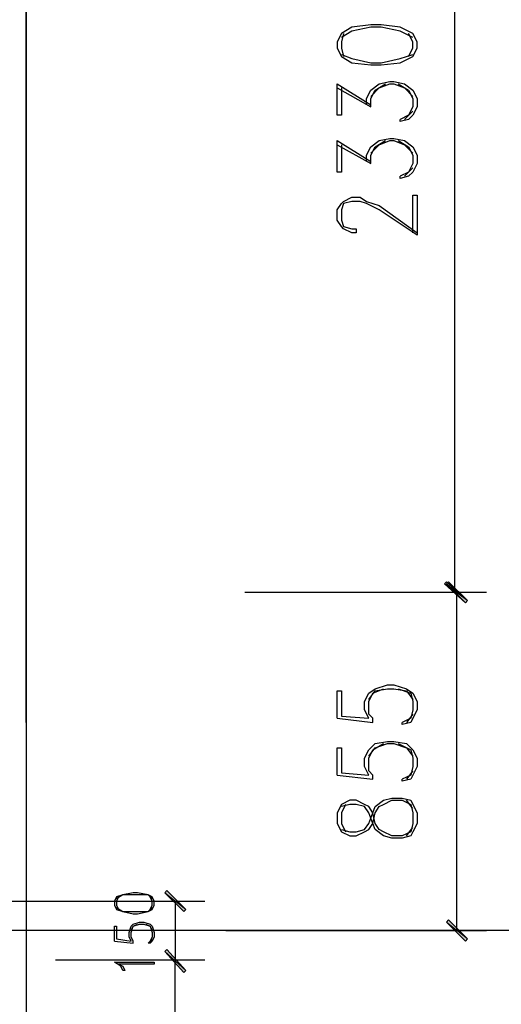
# Model space of a CAD drawing. Header units: millimetres. Extents: x 0 to 420, y 0 to 297.
# Tile 22 of 88: x 104 to 114, y 128 to 148. Entities that reach past the tile are written whole.
import ezdxf

# ---------------------------------------------------------------- set-up
doc = ezdxf.new("R2010")
doc.units = ezdxf.units.MM
doc.layers.add('FILL_000000', color=7, linetype='Continuous')
doc.layers.add('LINE_000000', color=7, linetype='Continuous')

msp = doc.modelspace()

# ---------------------------------------------------------------- hatches: boundary and pattern name
at = {"layer": 'FILL_000000'}
h = msp.add_hatch(color=7, dxfattribs=at)
h.dxf.hatch_style = 1
h.paths.add_polyline_path([(113.072, 136.948), (113.03, 136.906), (113.496, 136.567), (113.072, 136.948)])
h = msp.add_hatch(color=7, dxfattribs=at)
h.dxf.hatch_style = 1
h.paths.add_polyline_path([(113.03, 136.906), (113.496, 136.567), (113.453, 136.525), (113.03, 136.906)])
h = msp.add_hatch(color=7, dxfattribs=at)
h.dxf.hatch_style = 1
h.paths.add_polyline_path([(113.496, 136.567), (113.072, 136.906), (113.115, 136.948), (113.496, 136.567)])
h = msp.add_hatch(color=7, dxfattribs=at)
h.dxf.hatch_style = 1
h.paths.add_polyline_path([(113.453, 136.525), (113.496, 136.567), (113.072, 136.906), (113.453, 136.525)])
h = msp.add_hatch(color=7, dxfattribs=at)
h.dxf.hatch_style = 1
h.paths.add_polyline_path([(107.823, 130.344), (107.4, 130.683), (107.442, 130.725), (107.823, 130.344)])
h = msp.add_hatch(color=7, dxfattribs=at)
h.dxf.hatch_style = 1
h.paths.add_polyline_path([(107.781, 130.302), (107.823, 130.344), (107.4, 130.683), (107.781, 130.302)])
h = msp.add_hatch(color=7, dxfattribs=at)
h.dxf.hatch_style = 1
h.paths.add_polyline_path([(113.115, 130.133), (113.072, 130.09), (113.496, 129.752), (113.115, 130.133)])
h = msp.add_hatch(color=7, dxfattribs=at)
h.dxf.hatch_style = 1
h.paths.add_polyline_path([(113.072, 130.09), (113.496, 129.752), (113.453, 129.709), (113.072, 130.09)])
h = msp.add_hatch(color=7, dxfattribs=at)
h.dxf.hatch_style = 1
h.paths.add_polyline_path([(107.442, 129.54), (107.4, 129.498), (107.823, 129.117), (107.442, 129.54)])
h = msp.add_hatch(color=7, dxfattribs=at)
h.dxf.hatch_style = 1
h.paths.add_polyline_path([(107.823, 129.117), (107.4, 129.498), (107.442, 129.54), (107.823, 129.117)])
h = msp.add_hatch(color=7, dxfattribs=at)
h.dxf.hatch_style = 1
h.paths.add_polyline_path([(107.4, 129.498), (107.823, 129.117), (107.781, 129.074), (107.4, 129.498)])
h = msp.add_hatch(color=7, dxfattribs=at)
h.dxf.hatch_style = 1
h.paths.add_polyline_path([(107.781, 129.074), (107.823, 129.117), (107.4, 129.498), (107.781, 129.074)])

# ---------------------------------------------------------------- linework, layer by layer
at = {"layer": 'LINE_000000', "lineweight": 25}
for p, q in [((104.606, 225.594), (104.606, 69.13)), ((104.606, 134.112), (104.606, 155.829)), ((113.242, 136.737), (113.242, 155.363)), ((110.871, 146.897), (111.548, 146.516)), ((112.395, 146.431), (112.226, 146.262)), ((110.871, 145.754), (111.548, 145.373)), ((112.395, 145.288), (112.226, 145.119)), ((109.008, 136.737), (113.877, 136.737)), ((109.008, 136.737), (113.877, 136.737)), ((113.284, 129.921), (113.284, 136.737)), ((110.871, 134.197), (111.591, 134.112)), ((112.395, 134.281), (112.268, 134.112)), ((112.395, 133.138), (112.268, 132.969)), ((110.871, 133.054), (111.591, 132.969)), ((112.395, 132.376), (112.268, 132.546)), ((112.268, 131.826), (112.395, 131.995)), ((104.013, 130.514), (108.204, 130.514)), ((107.611, 130.514), (107.611, 129.328)), ((129.117, 129.921), (27.813, 129.921)), ((107.146, 129.794), (107.103, 129.667)), ((108.627, 129.921), (113.877, 129.921)), ((106.384, 129.709), (106.765, 129.667)), ((105.198, 129.328), (108.204, 129.328)), ((105.198, 129.328), (108.204, 129.328)), ((107.611, 89.366), (107.611, 129.328))]:
    msp.add_line(p, q, dxfattribs=at)
for points in [[(110.871, 147.701), (110.956, 147.532), (111.167, 147.405), (111.548, 147.362), (111.76, 147.362), (112.141, 147.405), (112.395, 147.532), (112.48, 147.701), (112.48, 147.828), (112.395, 147.997), (112.141, 148.124), (111.76, 148.167), (111.548, 148.167), (111.167, 148.124), (110.956, 147.997), (110.871, 147.828), (110.871, 147.701)], [(110.871, 132.08), (110.956, 131.911), (111.125, 131.826), (111.252, 131.826), (111.421, 131.911), (111.506, 131.953), (111.591, 132.08), (111.633, 132.292), (111.718, 132.419), (111.802, 132.461), (111.972, 132.546), (112.183, 132.546), (112.353, 132.461), (112.395, 132.292), (112.395, 132.08), (112.353, 131.911), (112.183, 131.826), (111.972, 131.826), (111.802, 131.911), (111.718, 131.953), (111.633, 132.08), (111.591, 132.292), (111.506, 132.419), (111.421, 132.461), (111.252, 132.546), (111.125, 132.546), (110.956, 132.461), (110.871, 132.292), (110.871, 132.08)], [(106.384, 130.429), (106.426, 130.344), (106.553, 130.302), (106.765, 130.26), (106.849, 130.26), (107.061, 130.302), (107.146, 130.344), (107.188, 130.429), (107.188, 130.514), (107.146, 130.598), (107.061, 130.641), (106.849, 130.683), (106.765, 130.683), (106.553, 130.641), (106.426, 130.598), (106.384, 130.514), (106.384, 130.429)], [(107.188, 129.286), (107.188, 129.244), (106.468, 129.244), (106.553, 129.201), (106.595, 129.117), (106.553, 129.117), (106.511, 129.201), (106.384, 129.286), (107.188, 129.286)]]:
    msp.add_lwpolyline(points, close=True, dxfattribs=at)
for points in [[(112.395, 147.913), (112.141, 148.04), (111.76, 148.124), (111.548, 148.124), (111.167, 148.04), (110.956, 147.913)], [(110.998, 147.997), (110.956, 147.828), (110.956, 147.701), (110.998, 147.532)], [(112.31, 147.532), (112.395, 147.701), (112.395, 147.828), (112.31, 147.997)], [(110.956, 147.574), (111.167, 147.489), (111.548, 147.405), (111.76, 147.405), (112.141, 147.489), (112.395, 147.574)], [(111.464, 146.558), (111.464, 146.685), (111.548, 146.854), (111.718, 146.981), (111.929, 147.024), (112.014, 147.024), (112.226, 146.981), (112.395, 146.854), (112.48, 146.685), (112.48, 146.516), (112.395, 146.346), (112.31, 146.262), (112.141, 146.219), (112.141, 146.262)], [(110.956, 146.897), (110.956, 146.346), (110.871, 146.346), (110.871, 146.981), (111.548, 146.558)], [(111.548, 146.516), (111.548, 146.685), (111.633, 146.854), (111.845, 146.981)], [(111.548, 146.727), (111.718, 146.897), (111.929, 146.981), (112.014, 146.981), (112.226, 146.897), (112.395, 146.727)], [(112.099, 146.981), (112.31, 146.854), (112.395, 146.685), (112.395, 146.516), (112.31, 146.346), (112.141, 146.262)], [(110.956, 145.754), (110.956, 145.203), (110.871, 145.203), (110.871, 145.838), (111.548, 145.415)], [(111.464, 145.415), (111.464, 145.542), (111.548, 145.711), (111.718, 145.838), (111.929, 145.881), (112.014, 145.881), (112.226, 145.838), (112.395, 145.711), (112.48, 145.542), (112.48, 145.373), (112.395, 145.203), (112.31, 145.119), (112.141, 145.076), (112.141, 145.119)], [(111.548, 145.373), (111.548, 145.542), (111.633, 145.711), (111.845, 145.838)], [(111.548, 145.584), (111.718, 145.754), (111.929, 145.838), (112.014, 145.838), (112.226, 145.754), (112.395, 145.584)], [(112.099, 145.838), (112.31, 145.711), (112.395, 145.542), (112.395, 145.373), (112.31, 145.203), (112.141, 145.119)], [(112.395, 143.976), (112.395, 144.738), (112.48, 144.738), (112.48, 143.933), (111.718, 144.441), (111.464, 144.568), (111.337, 144.611), (111.167, 144.611), (110.998, 144.568), (110.956, 144.441), (110.956, 144.23), (110.998, 144.103), (111.167, 144.06), (111.252, 144.06), (111.252, 143.976), (111.167, 143.976), (110.998, 144.06), (110.956, 144.103), (110.871, 144.23), (110.871, 144.441), (110.956, 144.568), (110.998, 144.611), (111.167, 144.695), (111.337, 144.695), (111.464, 144.611), (111.718, 144.526), (112.48, 143.976)], [(110.871, 134.197), (110.871, 134.747), (110.956, 134.747), (110.956, 134.239), (111.506, 134.197), (111.421, 134.366), (111.421, 134.535), (111.506, 134.705), (111.633, 134.789), (111.887, 134.874), (112.014, 134.874), (112.268, 134.789), (112.395, 134.705), (112.48, 134.535), (112.48, 134.366), (112.395, 134.197), (112.353, 134.112), (112.183, 134.07), (112.183, 134.112)], [(111.591, 134.112), (111.591, 134.197), (111.506, 134.281), (111.506, 134.535), (111.591, 134.705), (111.802, 134.789)], [(111.506, 134.578), (111.633, 134.747), (111.887, 134.789), (112.014, 134.789), (112.268, 134.747), (112.395, 134.578)], [(112.099, 134.789), (112.353, 134.705), (112.395, 134.535), (112.395, 134.366), (112.353, 134.197), (112.183, 134.112)], [(110.871, 133.054), (110.871, 133.604), (110.956, 133.604), (110.956, 133.096), (111.506, 133.054), (111.421, 133.223), (111.421, 133.392), (111.506, 133.562), (111.633, 133.689), (111.887, 133.731), (112.014, 133.731), (112.268, 133.689), (112.395, 133.562), (112.48, 133.392), (112.48, 133.223), (112.395, 133.054), (112.353, 132.969), (112.183, 132.927), (112.183, 132.969)], [(111.591, 132.969), (111.591, 133.054), (111.506, 133.138), (111.506, 133.392), (111.591, 133.562), (111.802, 133.689)], [(111.506, 133.435), (111.633, 133.604), (111.887, 133.689), (112.014, 133.689), (112.268, 133.604), (112.395, 133.435)], [(112.099, 133.689), (112.353, 133.562), (112.395, 133.392), (112.395, 133.223), (112.353, 133.054), (112.183, 132.969)], [(110.956, 131.953), (111.125, 131.911), (111.252, 131.911), (111.421, 131.953), (111.506, 132.08), (111.591, 132.292), (111.633, 132.419), (111.802, 132.546), (111.972, 132.588), (112.183, 132.588), (112.353, 132.546), (112.395, 132.461), (112.48, 132.292), (112.48, 132.08), (112.395, 131.911), (112.353, 131.826), (112.183, 131.784), (111.972, 131.784), (111.802, 131.826), (111.633, 131.953), (111.591, 132.08), (111.506, 132.292), (111.421, 132.419), (111.252, 132.461), (111.125, 132.461), (110.956, 132.419)], [(111.04, 132.461), (110.956, 132.292), (110.956, 132.08), (111.04, 131.911)], [(107.146, 130.556), (107.061, 130.641), (106.849, 130.641), (106.765, 130.641), (106.553, 130.641), (106.426, 130.556)], [(106.468, 130.598), (106.426, 130.514), (106.426, 130.429), (106.468, 130.344)], [(107.103, 130.344), (107.146, 130.429), (107.146, 130.514), (107.103, 130.598)], [(106.426, 130.387), (106.553, 130.302), (106.765, 130.302), (106.849, 130.302), (107.061, 130.302), (107.146, 130.387)], [(106.384, 129.709), (106.384, 130.006), (106.426, 130.006), (106.426, 129.752), (106.722, 129.709), (106.68, 129.794), (106.68, 129.879), (106.722, 130.006), (106.765, 130.048), (106.892, 130.09), (106.976, 130.09), (107.103, 130.048), (107.146, 130.006), (107.188, 129.879), (107.188, 129.794), (107.146, 129.709), (107.103, 129.667), (107.061, 129.667)], [(106.765, 129.667), (106.765, 129.709), (106.722, 129.794), (106.722, 129.879), (106.765, 130.006), (106.849, 130.048)], [(106.722, 129.921), (106.765, 130.006), (106.892, 130.048), (106.976, 130.048), (107.103, 130.006), (107.146, 129.921)], [(107.019, 130.048), (107.103, 130.006), (107.146, 129.879), (107.146, 129.794), (107.103, 129.709), (107.061, 129.667)]]:
    msp.add_lwpolyline(points, dxfattribs=at)
at = {"layer": 'LINE_000000', "lineweight": 0}
for points in [[(113.072, 136.948), (113.03, 136.906), (113.496, 136.567), (113.072, 136.948)], [(113.03, 136.906), (113.496, 136.567), (113.453, 136.525), (113.03, 136.906)], [(113.496, 136.567), (113.072, 136.906), (113.115, 136.948), (113.496, 136.567)], [(113.453, 136.525), (113.496, 136.567), (113.072, 136.906), (113.453, 136.525)], [(107.823, 130.344), (107.4, 130.683), (107.442, 130.725), (107.823, 130.344)], [(107.781, 130.302), (107.823, 130.344), (107.4, 130.683), (107.781, 130.302)], [(113.115, 130.133), (113.072, 130.09), (113.496, 129.752), (113.115, 130.133)], [(113.072, 130.09), (113.496, 129.752), (113.453, 129.709), (113.072, 130.09)], [(107.442, 129.54), (107.4, 129.498), (107.823, 129.117), (107.442, 129.54)], [(107.823, 129.117), (107.4, 129.498), (107.442, 129.54), (107.823, 129.117)], [(107.4, 129.498), (107.823, 129.117), (107.781, 129.074), (107.4, 129.498)], [(107.781, 129.074), (107.823, 129.117), (107.4, 129.498), (107.781, 129.074)]]:
    msp.add_lwpolyline(points, close=True, dxfattribs=at)

doc.saveas('drawing.dxf')
